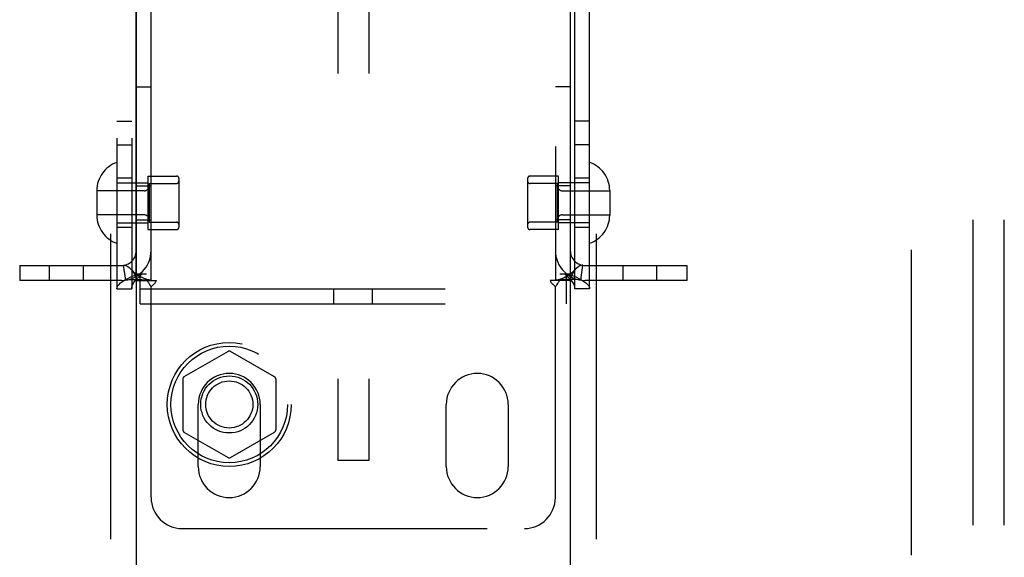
# Model space of a CAD drawing. Header units: inches. Extents: x 0 to 224, y 0 to 145.
# Tile 46 of 83: x 100.5 to 104.47, y 51.13 to 53.3. Entities that reach past the tile are written whole.
import ezdxf

# ---------------------------------------------------------------- set-up
doc = ezdxf.new("R2010")
doc.units = ezdxf.units.IN
doc.header["$LTSCALE"] = 12.302632
doc.header["$MEASUREMENT"] = 0
doc.linetypes.add('HIDDEN', pattern=[0.2, 0.1, -0.1])
for name, color, linetype in [('DEFAULT_2', 8, 'HIDDEN'), ('DOOR_2_ASSEMBLY', 7, 'CONTINUOUS'), ('MAIN_DOOR_ASSEMBLY', 7, 'CONTINUOUS')]:
    doc.layers.add(name, color=color, linetype=linetype)

msp = doc.modelspace()

# ---------------------------------------------------------------- linework, layer by layer
at = {"layer": 'DEFAULT_2', "color": 8, "linetype": 'HIDDEN'}
for p, q in [((104.0991, 84.3601), (104.0991, 23.3901)), ((101.7866, 56.7741), (101.7866, 51.5241)), ((101.9116, 56.7741), (101.9116, 51.5241)), ((100.8961, 55.2841), (100.8961, 52.2161)), ((100.9561, 55.2841), (100.9561, 52.2161)), ((102.7421, 52.2161), (102.7421, 55.2841)), ((102.8021, 52.2161), (102.8021, 55.2841)), ((100.9741, 52.2501), (100.9741, 55.2501)), ((101.0341, 52.2501), (101.0341, 55.2501)), ((102.6641, 55.2501), (102.6641, 52.2501)), ((102.7241, 55.2501), (102.7241, 52.2501)), ((104.3491, 48.8036), (104.3491, 54.9926)), ((104.4741, 48.8036), (104.4741, 54.9926)), ((100.9741, 53.0301), (101.0341, 53.0301)), ((102.7241, 53.0301), (102.6641, 53.0301)), ((100.8961, 52.8911), (100.9561, 52.8911)), ((102.8021, 52.8911), (102.7421, 52.8911)), ((100.8961, 52.7961), (100.9561, 52.7961)), ((102.8021, 52.7961), (102.7421, 52.7961)), ((100.9561, 52.6626), (100.8961, 52.6626)), ((100.8961, 52.6426), (101.0211, 52.6426)), ((101.0211, 52.6706), (101.1361, 52.6706)), ((101.0211, 52.6706), (101.0211, 52.4546)), ((101.1461, 52.6606), (101.1461, 52.4646)), ((102.5521, 52.6606), (102.5521, 52.4646)), ((102.6771, 52.6706), (102.5621, 52.6706)), ((102.6771, 52.4546), (102.6771, 52.6706)), ((102.8021, 52.6426), (102.6771, 52.6426)), ((102.8021, 52.6626), (102.7421, 52.6626)), ((100.8151, 52.6121), (100.8151, 52.5131)), ((101.0061, 52.6111), (100.8151, 52.6111)), ((100.9741, 52.6306), (101.0341, 52.6306)), ((101.0261, 52.6406), (101.1361, 52.6406)), ((101.0261, 52.6406), (101.0261, 52.4846)), ((102.6721, 52.6406), (102.5621, 52.6406)), ((102.7241, 52.6306), (102.6641, 52.6306)), ((102.6721, 52.4846), (102.6721, 52.6406)), ((102.6921, 52.6111), (102.8831, 52.6111)), ((102.8831, 52.6121), (102.8831, 52.5131)), ((101.0061, 52.5141), (100.8151, 52.5141)), ((100.9741, 52.4946), (101.0341, 52.4946)), ((101.0261, 52.4846), (101.1361, 52.4846)), ((102.6721, 52.4846), (102.5621, 52.4846)), ((102.7241, 52.4946), (102.6641, 52.4946)), ((102.6921, 52.5141), (102.8831, 52.5141)), ((100.8961, 52.4826), (101.0211, 52.4826)), ((100.9561, 52.4626), (100.8961, 52.4626)), ((101.0211, 52.4546), (101.1361, 52.4546)), ((102.6771, 52.4546), (102.5621, 52.4546)), ((102.8021, 52.4826), (102.6771, 52.4826)), ((102.8021, 52.4626), (102.7421, 52.4626)), ((100.5041, 52.3101), (100.9141, 52.3101)), ((100.5041, 52.3101), (100.5041, 52.2501)), ((100.6249, 52.2501), (100.6249, 52.3101)), ((100.7609, 52.2501), (100.7609, 52.3101)), ((100.9319, 52.2514), (100.923, 52.3108)), ((102.7663, 52.2514), (102.7752, 52.3108)), ((102.7841, 52.3101), (103.1941, 52.3101)), ((102.9374, 52.2501), (102.9374, 52.3101)), ((103.0734, 52.2501), (103.0734, 52.3101)), ((103.1941, 52.3101), (103.1941, 52.2501)), ((100.9141, 52.2501), (100.5041, 52.2501)), ((100.9741, 52.2501), (101.0158, 52.2501)), ((100.9791, 52.2761), (101.0161, 52.2761)), ((100.9896, 52.1561), (100.9896, 52.2761)), ((101.0158, 52.2501), (101.055, 52.2501)), ((102.6825, 52.2501), (102.6433, 52.2501)), ((102.6821, 52.2761), (102.7192, 52.2761)), ((102.7241, 52.2501), (102.6825, 52.2501)), ((102.7086, 52.1561), (102.7086, 52.2761)), ((103.1941, 52.2501), (102.7841, 52.2501)), ((100.8961, 52.2161), (100.9561, 52.2161)), ((100.9896, 52.2161), (102.7086, 52.2161)), ((101.0341, 51.3751), (101.0341, 52.2239)), ((101.7711, 52.1561), (101.7711, 52.2161)), ((101.9271, 52.1561), (101.9271, 52.2161)), ((102.6641, 51.3751), (102.6641, 52.2239)), ((102.8021, 52.2161), (102.7421, 52.2161)), ((100.9896, 52.1561), (102.7086, 52.1561)), ((101.3441, 51.9637), (101.1666, 51.8612)), ((101.5316, 51.8612), (101.3541, 51.9637)), ((101.1616, 51.8526), (101.1616, 51.6476)), ((101.5366, 51.8526), (101.5366, 51.6476)), ((101.2241, 51.5001), (101.2241, 51.7501)), ((101.4741, 51.7501), (101.4741, 51.5001)), ((102.2241, 51.5001), (102.2241, 51.7501)), ((102.4741, 51.7501), (102.4741, 51.5001)), ((101.1666, 51.639), (101.3441, 51.5365)), ((101.3541, 51.5365), (101.5316, 51.639)), ((101.9116, 51.5241), (101.7866, 51.5241)), ((101.1591, 51.2501), (102.5391, 51.2501))]:
    msp.add_line(p, q, dxfattribs=at)
for points in [[(100.923, 52.3108), (100.9266, 52.3109), (100.9306, 52.3103), (100.9352, 52.3088), (100.9401, 52.3062), (100.9451, 52.3026), (100.95, 52.2983), (100.9541, 52.294)], [(101.0311, 52.2507), (101.028, 52.2513), (101.0246, 52.2519), (101.0211, 52.2528), (101.0173, 52.2538), (101.0135, 52.2549), (101.0095, 52.2563), (101.0055, 52.2578), (101.0015, 52.2595), (100.9973, 52.2614), (100.9932, 52.2634), (100.9891, 52.2657), (100.985, 52.2681), (100.9809, 52.2707), (100.9768, 52.2735), (100.9727, 52.2766), (100.9687, 52.2798), (100.9647, 52.2833), (100.9607, 52.2871), (100.9568, 52.2911), (100.9541, 52.294)], [(100.9541, 52.294), (100.9546, 52.2934), (100.959, 52.288), (100.9631, 52.282), (100.9668, 52.2756), (100.9699, 52.2689), (100.9722, 52.2622), (100.9737, 52.2559), (100.9741, 52.2501)], [(102.7442, 52.294), (102.7414, 52.291), (102.7375, 52.287), (102.7335, 52.2832), (102.7294, 52.2797), (102.7254, 52.2764), (102.7213, 52.2734), (102.7172, 52.2706), (102.7131, 52.268), (102.7089, 52.2655), (102.7048, 52.2633), (102.7006, 52.2612), (102.6965, 52.2593), (102.6924, 52.2577), (102.6884, 52.2562), (102.6845, 52.2548), (102.6806, 52.2537), (102.677, 52.2527), (102.6734, 52.2519), (102.6701, 52.2512), (102.667, 52.2507), (102.6659, 52.2506)], [(102.7442, 52.294), (102.7436, 52.2934), (102.7393, 52.288), (102.7352, 52.282), (102.7315, 52.2756), (102.7284, 52.2689), (102.7261, 52.2622), (102.7246, 52.2559), (102.7241, 52.2501)], [(102.7752, 52.3108), (102.7717, 52.3109), (102.7677, 52.3103), (102.7631, 52.3088), (102.7582, 52.3062), (102.7532, 52.3026), (102.7483, 52.2983), (102.7442, 52.294)], [(100.8961, 52.2161), (100.8971, 52.2221), (100.8999, 52.2281), (100.9046, 52.2341), (100.911, 52.2401), (100.9191, 52.2461), (100.9287, 52.2521), (100.9397, 52.2581), (100.9519, 52.2641), (100.9651, 52.2701), (100.9791, 52.2761)], [(100.9319, 52.2514), (100.9404, 52.2524), (100.9494, 52.2531), (100.9584, 52.2534), (100.9672, 52.2536), (100.9754, 52.2536), (100.983, 52.2535), (100.99, 52.2533), (100.9965, 52.2531), (101.0026, 52.2528), (101.0084, 52.2526), (101.0139, 52.2522), (101.0189, 52.2519), (101.0234, 52.2515), (101.0271, 52.2512), (101.0302, 52.2509), (101.0317, 52.2507)], [(100.9561, 52.2161), (100.9566, 52.2221), (100.958, 52.2281), (100.9604, 52.2341), (100.9636, 52.2401), (100.9676, 52.2461), (100.9724, 52.2521), (100.9779, 52.2581), (100.984, 52.2641), (100.9906, 52.2701), (100.9976, 52.2761)], [(101.0158, 52.2501), (101.018, 52.2477), (101.0199, 52.2455), (101.0216, 52.2433), (101.023, 52.2412), (101.0243, 52.2393), (101.0256, 52.2373)], [(101.0311, 52.2507), (101.0323, 52.2506), (101.0337, 52.2503), (101.0341, 52.2501)], [(101.055, 52.2501), (101.0544, 52.2478), (101.0535, 52.2454), (101.0523, 52.2429), (101.0507, 52.2406), (101.0489, 52.2386), (101.0471, 52.2366), (101.045, 52.2347)], [(102.6433, 52.2501), (102.6439, 52.2478), (102.6448, 52.2454), (102.646, 52.2429), (102.6476, 52.2406), (102.6493, 52.2386), (102.6512, 52.2366), (102.6532, 52.2347), (102.6577, 52.2306)], [(102.6659, 52.2506), (102.6646, 52.2503), (102.6641, 52.2501)], [(102.7663, 52.2514), (102.7578, 52.2524), (102.7489, 52.2531), (102.7399, 52.2534), (102.7311, 52.2536), (102.7229, 52.2536), (102.7153, 52.2535), (102.7083, 52.2533), (102.7018, 52.2531), (102.6957, 52.2528), (102.6899, 52.2526), (102.6844, 52.2522), (102.6794, 52.2519), (102.6749, 52.2515), (102.6711, 52.2512), (102.6681, 52.2509), (102.6666, 52.2507)], [(102.6825, 52.2501), (102.6803, 52.2477), (102.6784, 52.2455), (102.6767, 52.2433), (102.6753, 52.2412), (102.6739, 52.2393), (102.6727, 52.2373), (102.6702, 52.2332)], [(102.7007, 52.2761), (102.7077, 52.2701), (102.7143, 52.2641), (102.7204, 52.2581), (102.7259, 52.2521), (102.7307, 52.2461), (102.7347, 52.2401), (102.7379, 52.2341), (102.7403, 52.2281), (102.7417, 52.2221), (102.7421, 52.2161)], [(102.7192, 52.2761), (102.7332, 52.2701), (102.7464, 52.2641), (102.7586, 52.2581), (102.7696, 52.2521), (102.7792, 52.2461), (102.7873, 52.2401), (102.7937, 52.2341), (102.7984, 52.2281), (102.8012, 52.2221), (102.8021, 52.2161)], [(101.0256, 52.2373), (101.0281, 52.2332), (101.0295, 52.2309), (101.031, 52.2285), (101.0326, 52.2262), (101.0341, 52.2239)], [(101.045, 52.2347), (101.0406, 52.2306), (101.0383, 52.2285), (101.0361, 52.2262), (101.0341, 52.2239)], [(102.6577, 52.2306), (102.66, 52.2285), (102.6621, 52.2262), (102.6641, 52.2239)], [(102.6702, 52.2332), (102.6688, 52.2309), (102.6673, 52.2285), (102.6657, 52.2262), (102.6641, 52.2239)]]:
    msp.add_lwpolyline(points, dxfattribs=at)
for radius in [0.25, 0.235, 0.115, 0.095]:
    msp.add_circle((101.3491, 51.7501), radius, dxfattribs=at)
for centre, radius, start, end in [((100.9351, 52.6121), 0.12, 108.9656, 180), ((102.7631, 52.6121), 0.12, 0, 71.0344), ((101.1361, 52.6606), 0.01, 0, 90), ((101.1361, 52.6506), 0.01, 270, 360), ((102.5621, 52.6606), 0.01, 90, 180), ((102.5621, 52.6506), 0.01, 180, 270), ((101.0061, 52.6311), 0.02, 270, 360), ((102.6921, 52.6311), 0.02, 180, 270), ((100.9351, 52.5131), 0.12, 180, 251.0344), ((101.0061, 52.4941), 0.02, 0, 90), ((101.1361, 52.4746), 0.01, 0, 90), ((102.5621, 52.4746), 0.01, 90, 180), ((102.6921, 52.4941), 0.02, 90, 180), ((102.7631, 52.5131), 0.12, 288.9656, 360), ((101.1361, 52.4646), 0.01, 270, 360), ((102.5621, 52.4646), 0.01, 180, 270), ((100.9141, 52.3701), 0.12, 270, 360), ((100.9141, 52.3701), 0.06, 270, 360), ((102.7841, 52.3701), 0.12, 180, 270), ((102.7841, 52.3701), 0.06, 180, 270), ((101.3491, 51.9551), 0.01, 60.0037, 119.9986), ((101.1716, 51.8526), 0.01, 120.0031, 179.9988), ((101.3491, 51.7501), 0.125, 0, 180), ((101.5266, 51.8526), 0.01, 0.0034, 59.9992), ((102.3491, 51.7501), 0.125, 0, 180), ((101.1716, 51.6476), 0.01, 180.0034, 239.9992), ((101.5266, 51.6476), 0.01, 300.0031, 359.9988), ((101.3491, 51.5451), 0.01, 240.0037, 299.9986), ((101.3491, 51.5001), 0.125, 180, 360), ((102.3491, 51.5001), 0.125, 180, 360), ((101.1591, 51.3751), 0.125, 180, 270), ((102.5391, 51.3751), 0.125, 270, 360)]:
    msp.add_arc(centre, radius, start, end, dxfattribs=at)
at = {"layer": 'DOOR_2_ASSEMBLY', "color": 8, "linetype": 'HIDDEN'}
msp.add_line((100.8701, 62.2801), (100.8701, 45.4701), dxfattribs=at)
at = {"layer": 'DOOR_2_ASSEMBLY', "color": 3, "linetype": 'Continuous'}
msp.add_line((100.9741, 62.1251), (100.9741, 45.6251), dxfattribs=at)
at = {"layer": 'MAIN_DOOR_ASSEMBLY', "color": 8, "linetype": 'HIDDEN'}
msp.add_line((102.8281, 62.2801), (102.8281, 45.4701), dxfattribs=at)
at = {"layer": 'MAIN_DOOR_ASSEMBLY', "color": 3, "linetype": 'Continuous'}
msp.add_line((102.7241, 62.1251), (102.7241, 45.6251), dxfattribs=at)

doc.saveas('drawing.dxf')
